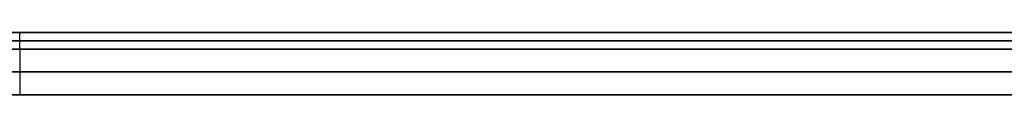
# Model space of a CAD drawing. Header units: millimetres. Extents: x -448 to 1378, y -985 to 990.
# Tile 88 of 117: x 465 to 702, y 195 to 210. Entities that reach past the tile are written whole.
import ezdxf

# ---------------------------------------------------------------- set-up
doc = ezdxf.new("R2010")
doc.units = ezdxf.units.MM
doc.header["$MEASUREMENT"] = 0
doc.layers.add('IGES level 46', color=255, linetype='Continuous')

msp = doc.modelspace()

# ---------------------------------------------------------------- linework, layer by layer
at = {"layer": 'IGES level 46'}
for points in [[(-420, 210, -37), (465, 210, -37), (1350, 210, -37)], [(1350, 210, -397), (465, 210, -397), (-420, 210, -397)], [(-420, 210, -37), (465, 210, -37), (1350, 210, -37)], [(1350, 210, -397), (465, 210, -397), (-420, 210, -397)], [(-420, 210, -217), (465, 210, -217), (1350, 210, -217)], [(465, 206, -37), (465, 208, -37), (465, 210, -37)], [(465, 206, -397), (465, 208, -397), (465, 210, -397)], [(465, 210, -397), (465, 210, -217), (465, 210, -37)], [(1350, 208, -37), (465, 208, -37), (-420, 208, -37)], [(-420, 208, -397), (465, 208, -397), (1350, 208, -397)], [(1350, 206, -37), (465, 206, -37), (-420, 206, -37)], [(-420, 206, -397), (465, 206, -397), (1350, 206, -397)], [(465, 206, -397), (465, 200.5, -387.47), (465, 195, -377.95)], [(465, 206, -37), (465, 200.5, -46.53), (465, 195, -56.05)], [(1340.47, 200.5, -387.47), (465, 200.5, -387.47), (-410.47, 200.5, -387.47)], [(-410.47, 200.5, -46.53), (465, 200.5, -46.53), (1340.47, 200.5, -46.53)], [(-400.95, 195, -56.05), (465, 195, -56.05), (1330.95, 195, -56.05)], [(1330.95, 195, -377.95), (465, 195, -377.95), (-400.95, 195, -377.95)], [(-400.95, 195, -217), (465, 195, -217), (1330.95, 195, -217)], [(465, 195, -377.95), (465, 195, -217), (465, 195, -56.05)]]:
    msp.add_open_spline(points, degree=2, dxfattribs=at)
for points in [[(1350, 206, -397), (465, 206, -397), (-420, 206, -397), (-410.47, 200.5, -387.47), (-400.95, 195, -377.95), (465, 195, -377.95), (1330.95, 195, -377.95), (1340.47, 200.5, -387.47), (1350, 206, -397)], [(-420, 206, -37), (465, 206, -37), (1350, 206, -37), (1340.47, 200.5, -46.53), (1330.95, 195, -56.05), (465, 195, -56.05), (-400.95, 195, -56.05), (-410.47, 200.5, -46.53), (-420, 206, -37)]]:
    msp.add_open_spline(points, degree=2, knots=[0, 0, 0, 1, 1, 2, 2, 3, 3, 4, 4, 4], dxfattribs=at)

doc.saveas('drawing.dxf')
